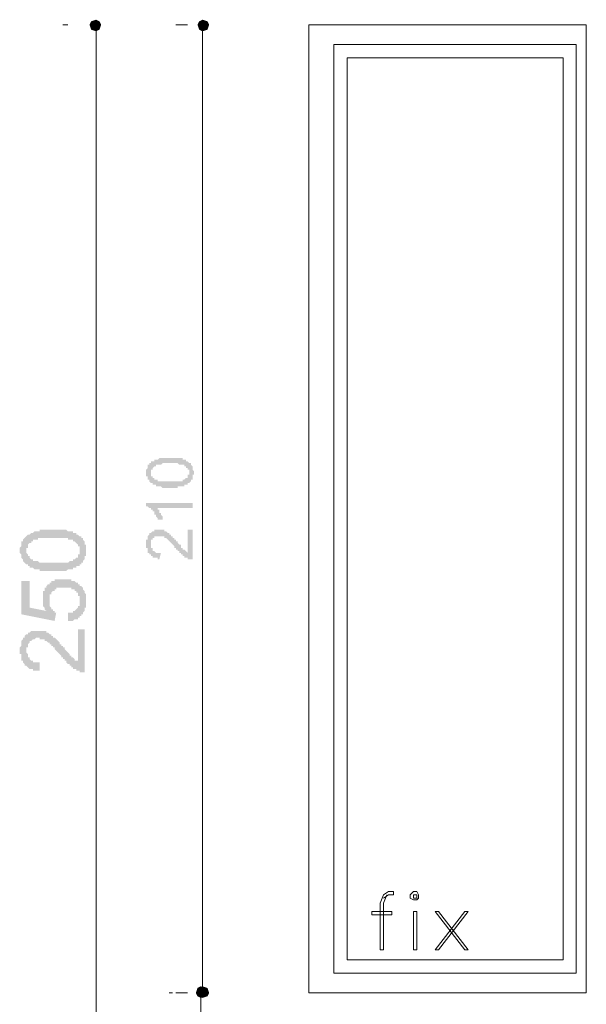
# Model space of a CAD drawing. Header units: metres. Extents: x 5.7 to 89.8, y 4 to 63.5.
# Tile 39 of 59: x 43.2 to 46.5, y 52.3 to 58.1. Entities that reach past the tile are written whole.
import ezdxf

# ---------------------------------------------------------------- set-up
doc = ezdxf.new("R2010")
doc.units = ezdxf.units.M
doc.header["$MEASUREMENT"] = 0
for name, color, linetype in [('PDF8_dim', 7, 'Continuous'), ('PDF8_textt', 7, 'Continuous'), ('PDF8_WIN', 7, 'Continuous')]:
    doc.layers.add(name, color=color, linetype=linetype)

msp = doc.modelspace()

# ---------------------------------------------------------------- hatches: boundary and pattern name
at = {"layer": 'PDF8_dim', "transparency": 33554559}
h = msp.add_hatch(color=256, dxfattribs=at)
h.paths.add_polyline_path([(44.1045, 55.3377), (44.1045, 55.3377), (44.0948, 55.3377), (44.0948, 55.3377), (44.0948, 55.3377), (44.0852, 55.3377), (44.0852, 55.3377), (44.0756, 55.3377), (44.0756, 55.3377), (44.066, 55.3377), (44.066, 55.3377), (44.066, 55.3377), (44.0563, 55.3473), (44.0563, 55.3473), (44.0563, 55.3473), (44.0467, 55.3473), (44.0467, 55.3473), (44.0467, 55.3473), (44.0371, 55.3473), (44.0371, 55.3473), (44.0371, 55.3473), (44.0274, 55.3473), (44.0274, 55.3473), (44.0274, 55.3569), (44.0178, 55.3569), (44.0178, 55.3569), (44.0178, 55.3569), (44.0082, 55.3569), (44.0082, 55.3569), (44.0082, 55.3666), (43.9985, 55.3666), (43.9985, 55.3666), (43.9985, 55.3666), (43.9889, 55.3762), (43.9889, 55.3762), (43.9889, 55.3762), (43.9889, 55.3762), (43.9889, 55.3858), (43.9793, 55.3858), (43.9793, 55.3858), (43.9793, 55.3858), (43.9793, 55.3955), (43.9793, 55.3955), (43.9793, 55.3955), (43.9793, 55.4051), (43.9696, 55.4051), (43.9696, 55.4147), (43.9696, 55.4147), (43.9696, 55.4147), (43.9696, 55.4243), (43.9696, 55.4243), (43.9696, 55.4243), (43.9696, 55.434), (43.9696, 55.434), (43.9696, 55.434), (43.9696, 55.4436), (43.9696, 55.4436), (43.9793, 55.4532), (43.9793, 55.4532), (43.9793, 55.4532), (43.9793, 55.4629), (43.9793, 55.4629), (43.9793, 55.4629), (43.9793, 55.4725), (43.9889, 55.4725), (43.9889, 55.4725), (43.9889, 55.4725), (43.9889, 55.4821), (43.9889, 55.4821), (43.9985, 55.4821), (43.9985, 55.4821), (43.9985, 55.4918), (44.0082, 55.4918), (44.0082, 55.4918), (44.0082, 55.4918), (44.0178, 55.4918), (44.0178, 55.5014), (44.0178, 55.5014), (44.0274, 55.5014), (44.0274, 55.5014), (44.0274, 55.5014), (44.0371, 55.5014), (44.0371, 55.5014), (44.0467, 55.511), (44.0467, 55.511), (44.0467, 55.511), (44.0467, 55.511), (44.0563, 55.511), (44.0563, 55.511), (44.0563, 55.511), (44.066, 55.511), (44.066, 55.511), (44.066, 55.511), (44.0756, 55.511), (44.0756, 55.511), (44.0852, 55.511), (44.0852, 55.511), (44.0948, 55.511), (44.0948, 55.511), (44.0948, 55.511), (44.1045, 55.511), (44.1045, 55.511), (44.1045, 55.511), (44.1141, 55.511), (44.1141, 55.511), (44.1237, 55.511), (44.1237, 55.511), (44.1334, 55.511), (44.1334, 55.511), (44.143, 55.511), (44.143, 55.511), (44.143, 55.511), (44.1526, 55.511), (44.1526, 55.511), (44.1526, 55.511), (44.1623, 55.511), (44.1623, 55.511), (44.1719, 55.511), (44.1719, 55.511), (44.1719, 55.511), (44.1815, 55.511), (44.1815, 55.5014), (44.1815, 55.5014), (44.1815, 55.5014), (44.1912, 55.5014), (44.1912, 55.5014), (44.1912, 55.5014), (44.2008, 55.5014), (44.2008, 55.4918), (44.2104, 55.4918), (44.2104, 55.4918), (44.2104, 55.4918), (44.2104, 55.4918), (44.22, 55.4821), (44.22, 55.4821), (44.22, 55.4821), (44.2297, 55.4821), (44.2297, 55.4725), (44.2297, 55.4725), (44.2297, 55.4725), (44.2297, 55.4725), (44.2393, 55.4629), (44.2393, 55.4629), (44.2393, 55.4629), (44.2393, 55.4532), (44.2393, 55.4532), (44.2393, 55.4532), (44.2393, 55.4436), (44.2393, 55.4436), (44.2393, 55.4436), (44.2489, 55.434), (44.2489, 55.434), (44.2489, 55.4243), (44.2489, 55.4243), (44.2489, 55.4243), (44.2489, 55.4147), (44.2393, 55.4147), (44.2393, 55.4147), (44.2393, 55.4051), (44.2393, 55.4051), (44.2393, 55.4051), (44.2393, 55.3955), (44.2393, 55.3955), (44.2393, 55.3955), (44.2393, 55.3858), (44.2297, 55.3858), (44.2297, 55.3858), (44.2297, 55.3762), (44.2297, 55.3762), (44.2297, 55.3762), (44.22, 55.3666), (44.22, 55.3666), (44.22, 55.3666), (44.22, 55.3666), (44.2104, 55.3666), (44.2104, 55.3666), (44.2104, 55.3569), (44.2104, 55.3569), (44.2008, 55.3569), (44.2008, 55.3569), (44.2008, 55.3569), (44.2008, 55.3569), (44.1912, 55.3569), (44.1912, 55.3473), (44.1912, 55.3473), (44.1815, 55.3473), (44.1815, 55.3473), (44.1815, 55.3473), (44.1719, 55.3473), (44.1719, 55.3473), (44.1719, 55.3473), (44.1623, 55.3473), (44.1623, 55.3473), (44.1526, 55.3473), (44.1526, 55.3377), (44.1526, 55.3377), (44.143, 55.3377), (44.143, 55.3377), (44.1334, 55.3377), (44.1334, 55.3377), (44.1237, 55.3377), (44.1237, 55.3377), (44.1141, 55.3377), (44.1141, 55.3377), (44.1045, 55.3377)], flags=0)
h.paths.add_polyline_path([(44.1045, 55.3762), (44.1141, 55.3762), (44.1141, 55.3762), (44.1237, 55.3762), (44.1334, 55.3762), (44.1334, 55.3762), (44.1334, 55.3762), (44.143, 55.3762), (44.143, 55.3762), (44.1526, 55.3762), (44.1526, 55.3762), (44.1623, 55.3762), (44.1623, 55.3762), (44.1623, 55.3762), (44.1719, 55.3762), (44.1719, 55.3762), (44.1719, 55.3762), (44.1815, 55.3762), (44.1815, 55.3858), (44.1815, 55.3858), (44.1912, 55.3858), (44.1912, 55.3858), (44.1912, 55.3858), (44.1912, 55.3858), (44.1912, 55.3858), (44.1912, 55.3858), (44.2008, 55.3955), (44.2008, 55.3955), (44.2008, 55.3955), (44.2104, 55.3955), (44.2104, 55.4051), (44.2104, 55.4051), (44.2104, 55.4051), (44.2104, 55.4147), (44.22, 55.4147), (44.22, 55.4147), (44.22, 55.4243), (44.22, 55.4243), (44.22, 55.4243), (44.22, 55.434), (44.22, 55.434), (44.22, 55.434), (44.22, 55.4436), (44.2104, 55.4436), (44.2104, 55.4436), (44.2104, 55.4532), (44.2104, 55.4532), (44.2104, 55.4532), (44.2008, 55.4532), (44.2008, 55.4629), (44.2008, 55.4629), (44.1912, 55.4629), (44.1912, 55.4629), (44.1912, 55.4629), (44.1912, 55.4725), (44.1912, 55.4725), (44.1815, 55.4725), (44.1815, 55.4725), (44.1815, 55.4725), (44.1719, 55.4725), (44.1719, 55.4725), (44.1719, 55.4725), (44.1623, 55.4725), (44.1623, 55.4725), (44.1623, 55.4725), (44.1526, 55.4821), (44.1526, 55.4821), (44.1526, 55.4821), (44.143, 55.4821), (44.143, 55.4821), (44.1334, 55.4821), (44.1334, 55.4821), (44.1237, 55.4821), (44.1237, 55.4821), (44.1141, 55.4821), (44.1141, 55.4821), (44.1045, 55.4821), (44.1045, 55.4821), (44.0948, 55.4821), (44.0948, 55.4821), (44.0852, 55.4821), (44.0852, 55.4821), (44.0756, 55.4821), (44.0756, 55.4821), (44.066, 55.4821), (44.066, 55.4821), (44.066, 55.4821), (44.0563, 55.4725), (44.0563, 55.4725), (44.0467, 55.4725), (44.0467, 55.4725), (44.0467, 55.4725), (44.0371, 55.4725), (44.0371, 55.4725), (44.0371, 55.4725), (44.0371, 55.4725), (44.0274, 55.4725), (44.0274, 55.4725), (44.0274, 55.4725), (44.0274, 55.4629), (44.0178, 55.4629), (44.0178, 55.4629), (44.0178, 55.4629), (44.0178, 55.4629), (44.0082, 55.4532), (44.0082, 55.4532), (44.0082, 55.4532), (44.0082, 55.4532), (44.0082, 55.4436), (43.9985, 55.4436), (43.9985, 55.4436), (43.9985, 55.434), (43.9985, 55.434), (43.9985, 55.4243), (43.9985, 55.4243), (43.9985, 55.4243), (43.9985, 55.4147), (43.9985, 55.4147), (43.9985, 55.4147), (43.9985, 55.4051), (44.0082, 55.4051), (44.0082, 55.4051), (44.0082, 55.3955), (44.0082, 55.3955), (44.0082, 55.3955), (44.0178, 55.3955), (44.0178, 55.3858), (44.0178, 55.3858), (44.0178, 55.3858), (44.0274, 55.3858), (44.0274, 55.3858), (44.0274, 55.3858), (44.0274, 55.3858), (44.0371, 55.3858), (44.0371, 55.3858), (44.0371, 55.3762), (44.0467, 55.3762), (44.0467, 55.3762), (44.0467, 55.3762), (44.0563, 55.3762), (44.0563, 55.3762), (44.066, 55.3762), (44.066, 55.3762), (44.066, 55.3762), (44.0756, 55.3762), (44.0756, 55.3762), (44.0852, 55.3762), (44.0852, 55.3762), (44.0948, 55.3762), (44.0948, 55.3762), (44.1045, 55.3762), (44.1045, 55.3762), (44.1045, 55.3762)], flags=0)
for points in [[(44.2393, 55.251), (44.2393, 55.2221), (44.0274, 55.2221), (44.0371, 55.2221), (44.0371, 55.2221), (44.0371, 55.2125), (44.0371, 55.2125), (44.0467, 55.2125), (44.0467, 55.2028), (44.0467, 55.2028), (44.0467, 55.2028), (44.0467, 55.1932), (44.0563, 55.1932), (44.0563, 55.1932), (44.0563, 55.1836), (44.0563, 55.1836), (44.0563, 55.1836), (44.066, 55.1739), (44.066, 55.1739), (44.066, 55.1739), (44.066, 55.1643), (44.066, 55.1643), (44.066, 55.1643), (44.066, 55.1547), (44.066, 55.1547), (44.0371, 55.1547), (44.0371, 55.1643), (44.0371, 55.1643), (44.0371, 55.1643), (44.0274, 55.1739), (44.0274, 55.1739), (44.0274, 55.1739), (44.0274, 55.1836), (44.0274, 55.1836), (44.0178, 55.1836), (44.0178, 55.1932), (44.0178, 55.1932), (44.0178, 55.1932), (44.0178, 55.2028), (44.0082, 55.2028), (44.0082, 55.2028), (44.0082, 55.2028), (44.0082, 55.2125), (43.9985, 55.2125), (43.9985, 55.2125), (43.9985, 55.2221), (43.9889, 55.2221), (43.9889, 55.2221), (43.9889, 55.2221), (43.9889, 55.2221), (43.9793, 55.2317), (43.9793, 55.2317), (43.9793, 55.2317), (43.9696, 55.2317), (43.9696, 55.2317), (43.9696, 55.251)], [(44.2104, 55.0969), (44.2393, 55.0969), (44.2393, 54.9235), (44.2393, 54.9235), (44.2297, 54.9235), (44.2297, 54.9235), (44.2297, 54.9235), (44.22, 54.9235), (44.22, 54.9235), (44.22, 54.9235), (44.2104, 54.9235), (44.2104, 54.9235), (44.2104, 54.9332), (44.2008, 54.9332), (44.2008, 54.9332), (44.2008, 54.9332), (44.1912, 54.9332), (44.1912, 54.9332), (44.1912, 54.9428), (44.1815, 54.9428), (44.1815, 54.9428), (44.1815, 54.9428), (44.1815, 54.9524), (44.1815, 54.9524), (44.1719, 54.9524), (44.1719, 54.9524), (44.1719, 54.9524), (44.1719, 54.962), (44.1623, 54.962), (44.1623, 54.962), (44.1623, 54.9717), (44.1526, 54.9717), (44.1526, 54.9717), (44.1526, 54.9717), (44.1526, 54.9813), (44.143, 54.9813), (44.143, 54.9813), (44.143, 54.9909), (44.1334, 54.9909), (44.1334, 55.0006), (44.1334, 55.0006), (44.1334, 55.0006), (44.1237, 55.0102), (44.1237, 55.0102), (44.1237, 55.0102), (44.1141, 55.0198), (44.1141, 55.0198), (44.1141, 55.0198), (44.1045, 55.0295), (44.1045, 55.0295), (44.1045, 55.0295), (44.1045, 55.0295), (44.0948, 55.0391), (44.0948, 55.0391), (44.0948, 55.0391), (44.0948, 55.0391), (44.0948, 55.0391), (44.0852, 55.0487), (44.0852, 55.0487), (44.0852, 55.0487), (44.0852, 55.0487), (44.0756, 55.0487), (44.0756, 55.0584), (44.066, 55.0584), (44.066, 55.0584), (44.066, 55.0584), (44.0563, 55.0584), (44.0563, 55.0584), (44.0563, 55.0584), (44.0467, 55.0584), (44.0467, 55.0584), (44.0467, 55.0584), (44.0371, 55.0584), (44.0371, 55.0584), (44.0371, 55.0584), (44.0274, 55.0584), (44.0274, 55.0584), (44.0274, 55.0584), (44.0178, 55.0584), (44.0178, 55.0584), (44.0178, 55.0487), (44.0082, 55.0487), (44.0082, 55.0487), (44.0082, 55.0487), (44.0082, 55.0391), (44.0082, 55.0391), (44.0082, 55.0391), (43.9985, 55.0391), (43.9985, 55.0295), (43.9985, 55.0295), (43.9985, 55.0198), (43.9985, 55.0198), (43.9985, 55.0198), (43.9985, 55.0102), (43.9985, 55.0102), (43.9985, 55.0006), (43.9985, 55.0006), (43.9985, 55.0006), (43.9985, 54.9909), (43.9985, 54.9909), (44.0082, 54.9909), (44.0082, 54.9813), (44.0082, 54.9813), (44.0082, 54.9813), (44.0082, 54.9717), (44.0178, 54.9717), (44.0178, 54.9717), (44.0178, 54.9717), (44.0178, 54.9717), (44.0274, 54.962), (44.0274, 54.962), (44.0274, 54.962), (44.0371, 54.962), (44.0371, 54.962), (44.0371, 54.962), (44.0467, 54.962), (44.0467, 54.962), (44.0563, 54.962), (44.0467, 54.9235), (44.0467, 54.9235), (44.0371, 54.9235), (44.0371, 54.9235), (44.0371, 54.9332), (44.0274, 54.9332), (44.0274, 54.9332), (44.0178, 54.9332), (44.0178, 54.9332), (44.0178, 54.9332), (44.0082, 54.9332), (44.0082, 54.9428), (44.0082, 54.9428), (43.9985, 54.9428), (43.9985, 54.9428), (43.9985, 54.9428), (43.9985, 54.9524), (43.9889, 54.9524), (43.9889, 54.9524), (43.9889, 54.9524), (43.9889, 54.962), (43.9889, 54.962), (43.9793, 54.962), (43.9793, 54.962), (43.9793, 54.9717), (43.9793, 54.9717), (43.9793, 54.9717), (43.9793, 54.9813), (43.9793, 54.9813), (43.9793, 54.9909), (43.9696, 54.9909), (43.9696, 54.9909), (43.9696, 55.0006), (43.9696, 55.0006), (43.9696, 55.0102), (43.9696, 55.0102), (43.9696, 55.0102), (43.9696, 55.0198), (43.9696, 55.0198), (43.9696, 55.0295), (43.9696, 55.0295), (43.9696, 55.0295), (43.9696, 55.0391), (43.9793, 55.0391), (43.9793, 55.0487), (43.9793, 55.0487), (43.9793, 55.0487), (43.9793, 55.0584), (43.9793, 55.0584), (43.9793, 55.0584), (43.9889, 55.068), (43.9889, 55.068), (43.9889, 55.068), (43.9889, 55.068), (43.9889, 55.0776), (43.9889, 55.0776), (43.9985, 55.0776), (43.9985, 55.0776), (43.9985, 55.0776), (44.0082, 55.0873), (44.0082, 55.0873), (44.0082, 55.0873), (44.0178, 55.0873), (44.0178, 55.0873), (44.0178, 55.0969), (44.0274, 55.0969), (44.0274, 55.0969), (44.0274, 55.0969), (44.0371, 55.0969), (44.0371, 55.0969), (44.0371, 55.0969), (44.0467, 55.0969), (44.0467, 55.0969), (44.0467, 55.0969), (44.0563, 55.0969), (44.0563, 55.0969), (44.0563, 55.0969), (44.066, 55.0969), (44.066, 55.0969), (44.0756, 55.0969), (44.0756, 55.0873), (44.0756, 55.0873), (44.0852, 55.0873), (44.0852, 55.0873), (44.0852, 55.0873), (44.0852, 55.0873), (44.0948, 55.0776), (44.0948, 55.0776), (44.0948, 55.0776), (44.1045, 55.0776), (44.1045, 55.068), (44.1045, 55.068), (44.1141, 55.068), (44.1141, 55.068), (44.1141, 55.068), (44.1141, 55.0584), (44.1141, 55.0584), (44.1237, 55.0584), (44.1237, 55.0584), (44.1237, 55.0584), (44.1237, 55.0487), (44.1334, 55.0487), (44.1334, 55.0487), (44.1334, 55.0391), (44.1334, 55.0391), (44.143, 55.0391), (44.143, 55.0295), (44.143, 55.0295), (44.1526, 55.0295), (44.1526, 55.0198), (44.1526, 55.0198), (44.1526, 55.0198), (44.1623, 55.0102), (44.1623, 55.0102), (44.1719, 55.0102), (44.1719, 55.0006), (44.1719, 55.0006), (44.1719, 54.9909), (44.1815, 54.9909), (44.1815, 54.9909), (44.1815, 54.9909), (44.1815, 54.9813), (44.1912, 54.9813), (44.1912, 54.9813), (44.1912, 54.9813), (44.1912, 54.9813), (44.1912, 54.9813), (44.2008, 54.9717), (44.2008, 54.9717), (44.2008, 54.9717), (44.2008, 54.9717), (44.2104, 54.962), (44.2104, 54.962)], [(43.517, 54.5672), (43.517, 54.6153), (43.517, 54.6153), (43.5266, 54.6153), (43.5362, 54.6153), (43.5362, 54.6153), (43.5459, 54.6153), (43.5459, 54.625), (43.5459, 54.625), (43.5555, 54.625), (43.5555, 54.625), (43.5651, 54.6346), (43.5651, 54.6346), (43.5651, 54.6346), (43.5748, 54.6442), (43.5748, 54.6442), (43.5748, 54.6538), (43.5748, 54.6538), (43.5844, 54.6538), (43.5844, 54.6635), (43.5844, 54.6635), (43.5844, 54.6731), (43.5844, 54.6827), (43.5844, 54.6827), (43.5844, 54.6827), (43.5844, 54.6924), (43.5844, 54.6924), (43.5844, 54.702), (43.5844, 54.702), (43.5844, 54.7116), (43.5748, 54.7116), (43.5748, 54.7213), (43.5748, 54.7213), (43.5748, 54.7309), (43.5651, 54.7309), (43.5651, 54.7309), (43.5651, 54.7405), (43.5555, 54.7405), (43.5555, 54.7405), (43.5555, 54.7502), (43.5459, 54.7502), (43.5459, 54.7502), (43.5362, 54.7502), (43.5362, 54.7598), (43.5266, 54.7598), (43.5266, 54.7598), (43.517, 54.7598), (43.517, 54.7598), (43.5073, 54.7598), (43.5073, 54.7598), (43.4977, 54.7598), (43.4977, 54.7598), (43.4977, 54.7598), (43.4881, 54.7598), (43.4784, 54.7598), (43.4784, 54.7598), (43.4688, 54.7598), (43.4688, 54.7598), (43.4592, 54.7598), (43.4592, 54.7598), (43.4496, 54.7598), (43.4496, 54.7502), (43.4399, 54.7502), (43.4399, 54.7502), (43.4399, 54.7405), (43.4303, 54.7405), (43.4303, 54.7405), (43.4303, 54.7405), (43.4207, 54.7309), (43.4207, 54.7309), (43.4207, 54.7213), (43.4207, 54.7213), (43.411, 54.7213), (43.411, 54.7116), (43.411, 54.7116), (43.411, 54.702), (43.411, 54.6924), (43.411, 54.6924), (43.411, 54.6827), (43.411, 54.6827), (43.411, 54.6731), (43.411, 54.6731), (43.411, 54.6635), (43.411, 54.6635), (43.411, 54.6538), (43.411, 54.6538), (43.4207, 54.6442), (43.4207, 54.6442), (43.4207, 54.6442), (43.4207, 54.6346), (43.4207, 54.6346), (43.4303, 54.6346), (43.4303, 54.625), (43.4399, 54.625), (43.4399, 54.6153), (43.4399, 54.6153), (43.4496, 54.6153), (43.4399, 54.5672), (43.2473, 54.6057), (43.2473, 54.7983), (43.2955, 54.7983), (43.2955, 54.6442), (43.3918, 54.625), (43.3918, 54.625), (43.3821, 54.6346), (43.3821, 54.6346), (43.3821, 54.6442), (43.3821, 54.6442), (43.3725, 54.6538), (43.3725, 54.6538), (43.3725, 54.6635), (43.3725, 54.6635), (43.3725, 54.6731), (43.3725, 54.6731), (43.3725, 54.6827), (43.3725, 54.6827), (43.3725, 54.6924), (43.3725, 54.6924), (43.3725, 54.702), (43.3725, 54.702), (43.3725, 54.7116), (43.3725, 54.7213), (43.3725, 54.7213), (43.3725, 54.7309), (43.3725, 54.7309), (43.3725, 54.7405), (43.3725, 54.7405), (43.3821, 54.7405), (43.3821, 54.7502), (43.3821, 54.7502), (43.3821, 54.7598), (43.3918, 54.7598), (43.3918, 54.7694), (43.3918, 54.7694), (43.4014, 54.7791), (43.4014, 54.7791), (43.411, 54.7791), (43.411, 54.7887), (43.411, 54.7887), (43.4207, 54.7887), (43.4207, 54.7983), (43.4303, 54.7983), (43.4303, 54.7983), (43.4303, 54.7983), (43.4399, 54.7983), (43.4399, 54.8079), (43.4496, 54.8079), (43.4496, 54.8079), (43.4592, 54.8079), (43.4592, 54.8079), (43.4688, 54.8079), (43.4784, 54.8079), (43.4784, 54.8079), (43.4881, 54.8079), (43.4881, 54.8079), (43.4977, 54.8079), (43.4977, 54.8079), (43.5073, 54.8079), (43.5073, 54.8079), (43.517, 54.8079), (43.517, 54.8079), (43.5266, 54.8079), (43.5362, 54.8079), (43.5362, 54.8079), (43.5362, 54.7983), (43.5459, 54.7983), (43.5459, 54.7983), (43.5555, 54.7983), (43.5555, 54.7983), (43.5651, 54.7887), (43.5651, 54.7887), (43.5748, 54.7887), (43.5748, 54.7791), (43.5748, 54.7791), (43.5844, 54.7791), (43.5844, 54.7791), (43.5844, 54.7694), (43.594, 54.7694), (43.594, 54.7694), (43.6037, 54.7598), (43.6037, 54.7598), (43.6037, 54.7502), (43.6037, 54.7502), (43.6133, 54.7405), (43.6133, 54.7405), (43.6133, 54.7309), (43.6133, 54.7309), (43.6133, 54.7309), (43.6229, 54.7213), (43.6229, 54.7213), (43.6229, 54.7116), (43.6229, 54.702), (43.6229, 54.702), (43.6229, 54.6924), (43.6229, 54.6924), (43.6229, 54.6827), (43.6229, 54.6827), (43.6229, 54.6827), (43.6229, 54.6731), (43.6229, 54.6635), (43.6229, 54.6635), (43.6229, 54.6538), (43.6229, 54.6538), (43.6229, 54.6442), (43.6133, 54.6442), (43.6133, 54.6346), (43.6133, 54.6346), (43.6133, 54.625), (43.6133, 54.625), (43.6037, 54.6153), (43.6037, 54.6153), (43.6037, 54.6153), (43.6037, 54.6057), (43.594, 54.6057), (43.594, 54.5961), (43.594, 54.5961), (43.5844, 54.5961), (43.5844, 54.5864), (43.5844, 54.5864), (43.5748, 54.5864), (43.5748, 54.5768), (43.5651, 54.5768), (43.5651, 54.5768), (43.5555, 54.5768), (43.5555, 54.5768), (43.5459, 54.5672), (43.5459, 54.5672), (43.5362, 54.5672), (43.5362, 54.5672), (43.5266, 54.5672), (43.5266, 54.5672), (43.517, 54.5672)], [(43.5748, 54.519), (43.6133, 54.519), (43.6133, 54.2686), (43.6133, 54.2686), (43.6037, 54.2686), (43.6037, 54.2686), (43.594, 54.2686), (43.594, 54.2686), (43.5844, 54.2686), (43.5844, 54.2686), (43.5844, 54.2782), (43.5748, 54.2782), (43.5748, 54.2782), (43.5651, 54.2782), (43.5651, 54.2879), (43.5555, 54.2879), (43.5555, 54.2879), (43.5459, 54.2879), (43.5459, 54.2975), (43.5362, 54.2975), (43.5362, 54.2975), (43.5362, 54.3071), (43.5362, 54.3071), (43.5266, 54.3071), (43.5266, 54.3071), (43.5266, 54.3168), (43.517, 54.3168), (43.517, 54.3168), (43.5073, 54.3264), (43.5073, 54.3264), (43.5073, 54.336), (43.4977, 54.336), (43.4977, 54.3457), (43.4977, 54.3457), (43.4881, 54.3457), (43.4881, 54.3553), (43.4784, 54.3553), (43.4784, 54.3649), (43.4784, 54.3649), (43.4688, 54.3745), (43.4688, 54.3745), (43.4592, 54.3842), (43.4592, 54.3842), (43.4496, 54.3938), (43.4496, 54.3938), (43.4399, 54.4034), (43.4399, 54.4034), (43.4399, 54.4131), (43.4303, 54.4131), (43.4303, 54.4227), (43.4303, 54.4227), (43.4207, 54.4227), (43.4207, 54.4323), (43.4207, 54.4323), (43.411, 54.4323), (43.411, 54.4323), (43.411, 54.442), (43.4014, 54.442), (43.4014, 54.442), (43.4014, 54.442), (43.3918, 54.4516), (43.3918, 54.4516), (43.3821, 54.4516), (43.3821, 54.4612), (43.3725, 54.4612), (43.3725, 54.4612), (43.3629, 54.4612), (43.3629, 54.4612), (43.3532, 54.4612), (43.3532, 54.4709), (43.3436, 54.4709), (43.3436, 54.4709), (43.334, 54.4709), (43.334, 54.4709), (43.3243, 54.4612), (43.3243, 54.4612), (43.3147, 54.4612), (43.3147, 54.4612), (43.3147, 54.4612), (43.3051, 54.4516), (43.3051, 54.4516), (43.2955, 54.4516), (43.2955, 54.4516), (43.2955, 54.442), (43.2955, 54.442), (43.2858, 54.4323), (43.2858, 54.4323), (43.2858, 54.4227), (43.2858, 54.4227), (43.2858, 54.4131), (43.2762, 54.4131), (43.2762, 54.4034), (43.2762, 54.4034), (43.2762, 54.3938), (43.2762, 54.3938), (43.2762, 54.3842), (43.2762, 54.3842), (43.2858, 54.3745), (43.2858, 54.3745), (43.2858, 54.3649), (43.2858, 54.3649), (43.2858, 54.3553), (43.2955, 54.3553), (43.2955, 54.3457), (43.2955, 54.3457), (43.2955, 54.3457), (43.3051, 54.336), (43.3051, 54.336), (43.3147, 54.336), (43.3147, 54.336), (43.3147, 54.3264), (43.3243, 54.3264), (43.3243, 54.3264), (43.334, 54.3264), (43.334, 54.3264), (43.3436, 54.3264), (43.3532, 54.3264), (43.3532, 54.3264), (43.3532, 54.2782), (43.3436, 54.2782), (43.334, 54.2782), (43.334, 54.2782), (43.3243, 54.2782), (43.3243, 54.2782), (43.3147, 54.2782), (43.3147, 54.2879), (43.3051, 54.2879), (43.3051, 54.2879), (43.2955, 54.2879), (43.2955, 54.2879), (43.2858, 54.2975), (43.2858, 54.2975), (43.2858, 54.2975), (43.2762, 54.3071), (43.2762, 54.3071), (43.2666, 54.3071), (43.2666, 54.3168), (43.2666, 54.3168), (43.2666, 54.3168), (43.2569, 54.3264), (43.2569, 54.3264), (43.2569, 54.336), (43.2569, 54.336), (43.2473, 54.336), (43.2473, 54.3457), (43.2473, 54.3457), (43.2473, 54.3553), (43.2473, 54.3553), (43.2473, 54.3649), (43.2473, 54.3745), (43.2377, 54.3745), (43.2377, 54.3842), (43.2377, 54.3842), (43.2377, 54.3938), (43.2377, 54.3938), (43.2377, 54.4034), (43.2377, 54.4131), (43.2377, 54.4131), (43.2473, 54.4227), (43.2473, 54.4227), (43.2473, 54.4323), (43.2473, 54.4323), (43.2473, 54.442), (43.2473, 54.442), (43.2473, 54.4516), (43.2473, 54.4516), (43.2569, 54.4612), (43.2569, 54.4612), (43.2569, 54.4709), (43.2569, 54.4709), (43.2666, 54.4709), (43.2666, 54.4805), (43.2666, 54.4805), (43.2666, 54.4805), (43.2762, 54.4901), (43.2762, 54.4901), (43.2858, 54.4901), (43.2858, 54.4998), (43.2955, 54.4998), (43.2955, 54.4998), (43.2955, 54.4998), (43.3051, 54.5094), (43.3051, 54.5094), (43.3147, 54.5094), (43.3147, 54.5094), (43.3243, 54.5094), (43.3243, 54.5094), (43.334, 54.5094), (43.334, 54.5094), (43.3436, 54.5094), (43.3436, 54.5094), (43.3532, 54.5094), (43.3532, 54.5094), (43.3629, 54.5094), (43.3629, 54.5094), (43.3725, 54.5094), (43.3725, 54.5094), (43.3821, 54.5094), (43.3821, 54.5094), (43.3918, 54.5094), (43.3918, 54.4998), (43.4014, 54.4998), (43.4014, 54.4998), (43.4014, 54.4998), (43.411, 54.4901), (43.411, 54.4901), (43.4207, 54.4901), (43.4207, 54.4805), (43.4303, 54.4805), (43.4303, 54.4805), (43.4303, 54.4709), (43.4399, 54.4709), (43.4399, 54.4709), (43.4399, 54.4709), (43.4496, 54.4612), (43.4496, 54.4612), (43.4496, 54.4612), (43.4592, 54.4516), (43.4592, 54.4516), (43.4592, 54.4516), (43.4688, 54.442), (43.4688, 54.442), (43.4688, 54.4323), (43.4784, 54.4323), (43.4784, 54.4227), (43.4881, 54.4227), (43.4881, 54.4131), (43.4977, 54.4131), (43.4977, 54.4034), (43.4977, 54.4034), (43.5073, 54.3938), (43.5073, 54.3938), (43.517, 54.3842), (43.517, 54.3842), (43.5266, 54.3745), (43.5266, 54.3745), (43.5266, 54.3649), (43.5362, 54.3649), (43.5362, 54.3649), (43.5362, 54.3553), (43.5459, 54.3553), (43.5459, 54.3553), (43.5459, 54.3553), (43.5459, 54.3553), (43.5555, 54.3457), (43.5555, 54.3457), (43.5555, 54.336), (43.5651, 54.336), (43.5651, 54.336), (43.5748, 54.336), (43.5748, 54.3264)]]:
    msp.add_hatch(color=256, dxfattribs=at).paths.add_polyline_path(points)
h = msp.add_hatch(color=256, dxfattribs=at)
h.paths.add_polyline_path([(43.4303, 54.8561), (43.4303, 54.8561), (43.4207, 54.8561), (43.411, 54.8561), (43.411, 54.8561), (43.4014, 54.8561), (43.3918, 54.8561), (43.3918, 54.8561), (43.3821, 54.8561), (43.3821, 54.8561), (43.3725, 54.8561), (43.3725, 54.8561), (43.3629, 54.8561), (43.3629, 54.8561), (43.3532, 54.8561), (43.3532, 54.8657), (43.3436, 54.8657), (43.3436, 54.8657), (43.334, 54.8657), (43.334, 54.8657), (43.3243, 54.8657), (43.3243, 54.8657), (43.3243, 54.8657), (43.3147, 54.8754), (43.3051, 54.8754), (43.3051, 54.8754), (43.2955, 54.8754), (43.2955, 54.885), (43.2955, 54.885), (43.2858, 54.885), (43.2858, 54.8946), (43.2762, 54.8946), (43.2762, 54.8946), (43.2666, 54.9043), (43.2666, 54.9043), (43.2666, 54.9043), (43.2666, 54.9043), (43.2569, 54.9139), (43.2569, 54.9139), (43.2569, 54.9235), (43.2569, 54.9235), (43.2473, 54.9332), (43.2473, 54.9332), (43.2473, 54.9428), (43.2473, 54.9428), (43.2473, 54.9524), (43.2473, 54.9524), (43.2377, 54.962), (43.2377, 54.962), (43.2377, 54.9717), (43.2377, 54.9717), (43.2377, 54.9717), (43.2377, 54.9813), (43.2377, 54.9909), (43.2377, 54.9909), (43.2473, 55.0006), (43.2473, 55.0006), (43.2473, 55.0102), (43.2473, 55.0102), (43.2473, 55.0198), (43.2473, 55.0198), (43.2473, 55.0295), (43.2569, 55.0295), (43.2569, 55.0295), (43.2569, 55.0391), (43.2569, 55.0391), (43.2666, 55.0487), (43.2666, 55.0487), (43.2762, 55.0584), (43.2762, 55.0584), (43.2762, 55.0584), (43.2858, 55.068), (43.2858, 55.068), (43.2955, 55.068), (43.2955, 55.068), (43.3051, 55.0776), (43.3051, 55.0776), (43.3051, 55.0776), (43.3147, 55.0776), (43.3147, 55.0776), (43.3243, 55.0873), (43.334, 55.0873), (43.334, 55.0873), (43.3436, 55.0873), (43.3436, 55.0873), (43.3436, 55.0873), (43.3532, 55.0873), (43.3532, 55.0969), (43.3629, 55.0969), (43.3629, 55.0969), (43.3725, 55.0969), (43.3725, 55.0969), (43.3821, 55.0969), (43.3821, 55.0969), (43.3918, 55.0969), (43.3918, 55.0969), (43.4014, 55.0969), (43.411, 55.0969), (43.411, 55.0969), (43.4207, 55.0969), (43.4207, 55.0969), (43.4303, 55.0969), (43.4303, 55.0969), (43.4399, 55.0969), (43.4399, 55.0969), (43.4496, 55.0969), (43.4592, 55.0969), (43.4592, 55.0969), (43.4688, 55.0969), (43.4784, 55.0969), (43.4784, 55.0969), (43.4881, 55.0969), (43.4881, 55.0969), (43.4977, 55.0969), (43.4977, 55.0969), (43.5073, 55.0969), (43.5073, 55.0969), (43.517, 55.0873), (43.517, 55.0873), (43.5266, 55.0873), (43.5266, 55.0873), (43.5362, 55.0873), (43.5362, 55.0873), (43.5362, 55.0873), (43.5459, 55.0873), (43.5459, 55.0776), (43.5555, 55.0776), (43.5555, 55.0776), (43.5651, 55.0776), (43.5651, 55.068), (43.5748, 55.068), (43.5748, 55.068), (43.5844, 55.0584), (43.5844, 55.0584), (43.5844, 55.0584), (43.594, 55.0584), (43.594, 55.0487), (43.6037, 55.0487), (43.6037, 55.0487), (43.6037, 55.0391), (43.6037, 55.0391), (43.6133, 55.0295), (43.6133, 55.0295), (43.6133, 55.0198), (43.6133, 55.0198), (43.6133, 55.0102), (43.6229, 55.0102), (43.6229, 55.0006), (43.6229, 55.0006), (43.6229, 54.9909), (43.6229, 54.9909), (43.6229, 54.9813), (43.6229, 54.9813), (43.6229, 54.9717), (43.6229, 54.9717), (43.6229, 54.962), (43.6229, 54.962), (43.6229, 54.9524), (43.6229, 54.9524), (43.6229, 54.9428), (43.6133, 54.9428), (43.6133, 54.9332), (43.6133, 54.9332), (43.6133, 54.9235), (43.6133, 54.9235), (43.6037, 54.9139), (43.6037, 54.9139), (43.6037, 54.9139), (43.6037, 54.9043), (43.594, 54.9043), (43.594, 54.8946), (43.5844, 54.8946), (43.5844, 54.8946), (43.5844, 54.8946), (43.5844, 54.885), (43.5748, 54.885), (43.5748, 54.885), (43.5748, 54.885), (43.5651, 54.885), (43.5651, 54.8754), (43.5555, 54.8754), (43.5555, 54.8754), (43.5555, 54.8754), (43.5459, 54.8754), (43.5459, 54.8657), (43.5362, 54.8657), (43.5362, 54.8657), (43.5266, 54.8657), (43.5266, 54.8657), (43.517, 54.8657), (43.517, 54.8657), (43.5073, 54.8561), (43.5073, 54.8561), (43.4977, 54.8561), (43.4977, 54.8561), (43.4881, 54.8561), (43.4784, 54.8561), (43.4784, 54.8561), (43.4688, 54.8561), (43.4688, 54.8561), (43.4592, 54.8561), (43.4496, 54.8561), (43.4496, 54.8561), (43.4399, 54.8561), (43.4303, 54.8561)], flags=0)
h.paths.add_polyline_path([(43.4303, 54.9043), (43.4399, 54.9043), (43.4496, 54.9043), (43.4496, 54.9043), (43.4592, 54.9043), (43.4688, 54.9043), (43.4784, 54.9043), (43.4784, 54.9043), (43.4881, 54.9043), (43.4881, 54.9043), (43.4977, 54.9043), (43.5073, 54.9043), (43.5073, 54.9043), (43.517, 54.9043), (43.517, 54.9043), (43.5266, 54.9139), (43.5266, 54.9139), (43.5266, 54.9139), (43.5362, 54.9139), (43.5362, 54.9139), (43.5459, 54.9139), (43.5459, 54.9139), (43.5459, 54.9235), (43.5555, 54.9235), (43.5555, 54.9235), (43.5555, 54.9235), (43.5555, 54.9235), (43.5651, 54.9332), (43.5651, 54.9332), (43.5748, 54.9332), (43.5748, 54.9428), (43.5748, 54.9428), (43.5748, 54.9524), (43.5844, 54.9524), (43.5844, 54.962), (43.5844, 54.962), (43.5844, 54.9717), (43.5844, 54.9717), (43.5844, 54.9717), (43.5844, 54.9813), (43.5844, 54.9813), (43.5844, 54.9909), (43.5844, 54.9909), (43.5844, 55.0006), (43.5748, 55.0006), (43.5748, 55.0102), (43.5748, 55.0102), (43.5651, 55.0198), (43.5651, 55.0198), (43.5651, 55.0198), (43.5555, 55.0295), (43.5555, 55.0295), (43.5555, 55.0295), (43.5459, 55.0295), (43.5459, 55.0391), (43.5459, 55.0391), (43.5362, 55.0391), (43.5362, 55.0391), (43.5362, 55.0391), (43.5266, 55.0391), (43.5266, 55.0391), (43.517, 55.0391), (43.517, 55.0487), (43.5073, 55.0487), (43.5073, 55.0487), (43.4977, 55.0487), (43.4977, 55.0487), (43.4881, 55.0487), (43.4784, 55.0487), (43.4784, 55.0487), (43.4688, 55.0487), (43.4592, 55.0487), (43.4592, 55.0487), (43.4496, 55.0487), (43.4399, 55.0487), (43.4303, 55.0487), (43.4303, 55.0487), (43.4207, 55.0487), (43.4207, 55.0487), (43.411, 55.0487), (43.4014, 55.0487), (43.4014, 55.0487), (43.3918, 55.0487), (43.3821, 55.0487), (43.3821, 55.0487), (43.3725, 55.0487), (43.3629, 55.0487), (43.3629, 55.0487), (43.3532, 55.0487), (43.3532, 55.0487), (43.3436, 55.0487), (43.3436, 55.0391), (43.334, 55.0391), (43.334, 55.0391), (43.334, 55.0391), (43.3243, 55.0391), (43.3243, 55.0391), (43.3147, 55.0391), (43.3147, 55.0295), (43.3147, 55.0295), (43.3147, 55.0295), (43.3051, 55.0295), (43.3051, 55.0295), (43.3051, 55.0198), (43.2955, 55.0198), (43.2955, 55.0198), (43.2858, 55.0102), (43.2858, 55.0102), (43.2858, 55.0006), (43.2858, 55.0006), (43.2858, 54.9909), (43.2762, 54.9909), (43.2762, 54.9813), (43.2762, 54.9813), (43.2762, 54.9717), (43.2762, 54.9717), (43.2762, 54.962), (43.2762, 54.962), (43.2858, 54.9524), (43.2858, 54.9524), (43.2858, 54.9428), (43.2858, 54.9428), (43.2955, 54.9428), (43.2955, 54.9332), (43.2955, 54.9332), (43.3051, 54.9235), (43.3051, 54.9235), (43.3051, 54.9235), (43.3147, 54.9235), (43.3147, 54.9235), (43.3147, 54.9139), (43.3243, 54.9139), (43.3243, 54.9139), (43.334, 54.9139), (43.334, 54.9139), (43.334, 54.9139), (43.3436, 54.9139), (43.3436, 54.9139), (43.3532, 54.9043), (43.3532, 54.9043), (43.3629, 54.9043), (43.3629, 54.9043), (43.3725, 54.9043), (43.3821, 54.9043), (43.3821, 54.9043), (43.3918, 54.9043), (43.4014, 54.9043), (43.4014, 54.9043), (43.411, 54.9043), (43.4207, 54.9043), (43.4207, 54.9043), (43.4303, 54.9043), (43.4303, 54.9043)], flags=0)

# ---------------------------------------------------------------- linework, layer by layer
at = {"layer": 'PDF8_dim', "lineweight": 20}
for points in [[(43.4881, 58.0248), (43.517, 58.0248)], [(44.2104, 58.0248), (44.143, 58.0248)], [(43.6807, 57.9862), (43.6807, 57.9574), (43.6807, 51.4081), (43.6807, 51.3792)], [(44.2971, 57.9862), (44.2971, 57.9574), (44.2971, 52.4772), (44.2971, 52.4483)], [(44.1045, 52.4098), (44.1237, 52.4098)], [(44.2104, 52.4098), (44.143, 52.4098)], [(44.2875, 52.3809), (44.2875, 52.3424), (44.2875, 51.4081), (44.2875, 51.3792)]]:
    msp.add_lwpolyline(points, dxfattribs=at)
at = {"layer": 'PDF8_dim', "transparency": 33554559}
for points in [[(43.6518, 58.044), (43.6807, 58.0248), (43.6422, 58.0248)], [(43.6807, 58.0248), (43.6422, 58.0248), (43.6518, 57.9959)], [(43.6807, 58.0537), (43.6518, 58.044), (43.6807, 58.0248)], [(43.6518, 57.9959), (43.6807, 57.9862), (43.6807, 58.0248)], [(43.7, 58.044), (43.6807, 58.0248), (43.6807, 58.0537)], [(43.7096, 58.0248), (43.7, 58.044), (43.6807, 58.0248)], [(43.6807, 57.9862), (43.6807, 58.0248), (43.7, 57.9959)], [(43.6807, 58.0248), (43.7, 57.9959), (43.7096, 58.0248)], [(44.2778, 58.044), (44.2971, 58.0248), (44.2682, 58.0248)], [(44.2971, 58.0248), (44.2682, 58.0248), (44.2778, 57.9959)], [(44.2971, 58.0537), (44.2778, 58.044), (44.2971, 58.0248)], [(44.2778, 57.9959), (44.2971, 57.9862), (44.2971, 58.0248)], [(44.326, 58.044), (44.2971, 58.0248), (44.2971, 58.0537)], [(44.3356, 58.0248), (44.326, 58.044), (44.2971, 58.0248)], [(44.2971, 57.9862), (44.2971, 58.0248), (44.326, 57.9959)], [(44.2971, 58.0248), (44.326, 57.9959), (44.3356, 58.0248)], [(44.2682, 52.4387), (44.2875, 52.4098), (44.2586, 52.4098)], [(44.2875, 52.4483), (44.2682, 52.4387), (44.2875, 52.4098)], [(44.2971, 52.4098), (44.2778, 52.4387), (44.2682, 52.4098)], [(44.2971, 52.4483), (44.2971, 52.4098), (44.2778, 52.4387)], [(44.3067, 52.4387), (44.2875, 52.4098), (44.2875, 52.4483)], [(44.326, 52.4098), (44.3067, 52.4387), (44.2875, 52.4098)], [(44.326, 52.4387), (44.2971, 52.4483), (44.2971, 52.4098)], [(44.2971, 52.4098), (44.3356, 52.4098), (44.326, 52.4387)], [(44.2875, 52.4098), (44.2586, 52.4098), (44.2682, 52.3905)], [(44.2682, 52.4098), (44.2778, 52.3905), (44.2971, 52.4098)], [(44.2682, 52.3905), (44.2875, 52.3809), (44.2875, 52.4098)], [(44.2778, 52.3905), (44.2971, 52.4098), (44.2971, 52.3809)], [(44.2875, 52.3809), (44.2875, 52.4098), (44.3067, 52.3905)], [(44.2875, 52.4098), (44.3067, 52.3905), (44.326, 52.4098)], [(44.2971, 52.3809), (44.326, 52.3905), (44.2971, 52.4098)], [(44.326, 52.3905), (44.2971, 52.4098), (44.3356, 52.4098)]]:
    msp.add_solid(points, dxfattribs=at)
at = {"layer": 'PDF8_textt', "lineweight": 20}
msp.add_lwpolyline([(45.3469, 52.9588), (45.3758, 52.978), (45.4047, 52.978), (45.4047, 52.9973), (45.3758, 52.9973), (45.3469, 52.978), (45.3276, 52.9299), (45.3276, 52.6602), (45.3469, 52.6602), (45.3469, 52.9299), (45.3662, 52.978)], dxfattribs=at)
for points in [[(45.5203, 52.9973), (45.501, 52.978), (45.501, 52.9588), (45.5203, 52.9491), (45.5395, 52.9491), (45.5492, 52.9588), (45.5492, 52.978), (45.5395, 52.9973)], [(45.5203, 52.978), (45.5203, 52.9588), (45.5395, 52.9588), (45.5395, 52.978)], [(45.3951, 52.8624), (45.2795, 52.8624), (45.2795, 52.8817), (45.3951, 52.8817)], [(45.5395, 52.6602), (45.5395, 52.8817), (45.5203, 52.8817), (45.5203, 52.6602)], [(45.8381, 52.6602), (45.6647, 52.8817), (45.6455, 52.8817), (45.8188, 52.6602)], [(45.6455, 52.6602), (45.6647, 52.6602), (45.8381, 52.8817), (45.8188, 52.8817)]]:
    msp.add_lwpolyline(points, close=True, dxfattribs=at)
at = {"layer": 'PDF8_WIN', "lineweight": 18}
for points in [[(46.5219, 52.4098), (46.5219, 58.0248), (44.9135, 58.0248), (44.9135, 52.4098)], [(46.4641, 57.9092), (45.058, 57.9092), (45.058, 52.5254), (46.4641, 52.5254)], [(46.3871, 57.8321), (46.3871, 52.6024), (45.135, 52.6024), (45.135, 57.8321)]]:
    msp.add_lwpolyline(points, close=True, dxfattribs=at)

doc.saveas('drawing.dxf')
